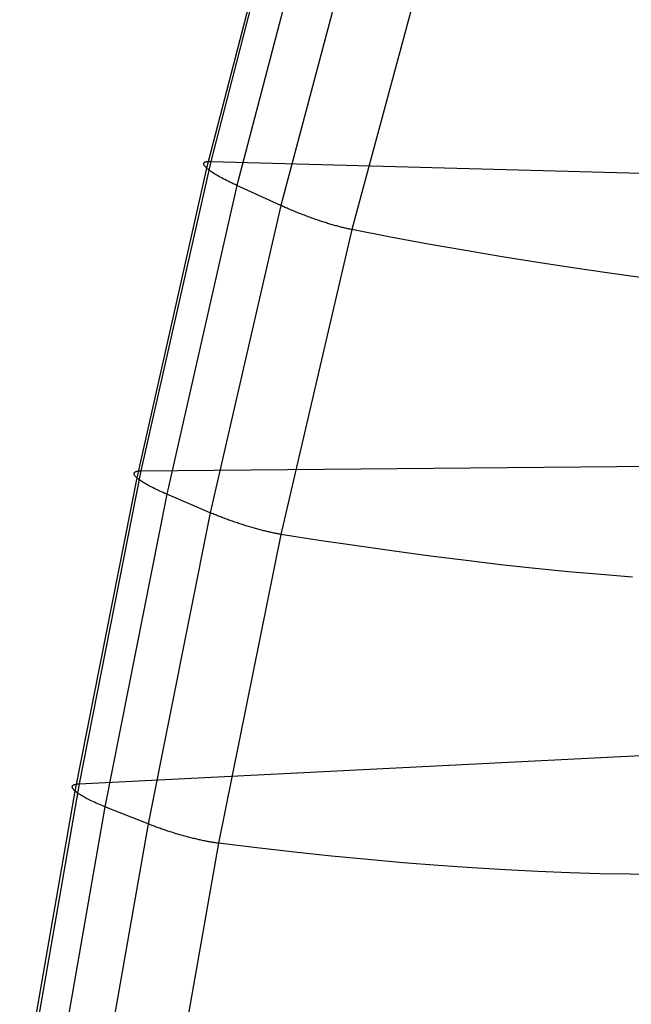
# Model space of a CAD drawing. Header units: millimetres. Extents: x 119 to 175.9, y -203.1 to -153.8.
# Tile 68 of 256: x 119.7 to 121.6, y -174 to -171. Entities that reach past the tile are written whole.
import ezdxf

# ---------------------------------------------------------------- set-up
doc = ezdxf.new("R2010")
doc.units = ezdxf.units.MM
doc.header["$MEASUREMENT"] = 0
doc.layers.add('Livello 03', color=5, linetype='Continuous', true_color=0x0000ff)

msp = doc.modelspace()

# ---------------------------------------------------------------- linework, layer by layer
at = {"layer": 'Livello 03'}
for p, q in [((120.5516, -170.4994, 59.1664), (120.3103, -171.4281, 58.7319)), ((120.5634, -170.479, 59.0124), (120.3227, -171.4076, 58.5814)), ((120.6451, -170.556, 59.2774), (120.4023, -171.4809, 58.8413)), ((120.7799, -170.6218, 59.342), (120.5354, -171.5416, 58.9057)), ((120.9975, -170.7031, 59.2927), (120.751, -171.6148, 58.8593)), ((120.3103, -171.4281, 58.7319), (120.0985, -172.3679, 58.306)), ((120.3227, -171.4076, 58.5814), (120.1112, -172.3468, 58.1583)), ((120.3016, -171.415, 58.673), (120.3017, -171.4139, 58.6663)), ((120.3017, -171.4161, 58.6797), (120.3016, -171.415, 58.673)), ((120.3017, -171.4139, 58.6663), (120.3021, -171.4129, 58.6596)), ((120.302, -171.4174, 58.6864), (120.3017, -171.4161, 58.6797)), ((120.3026, -171.4187, 58.6931), (120.302, -171.4174, 58.6864)), ((120.3021, -171.4129, 58.6596), (120.3026, -171.412, 58.6529)), ((120.3026, -171.412, 58.6529), (120.3034, -171.4112, 58.6462)), ((120.3033, -171.4201, 58.6997), (120.3026, -171.4187, 58.6931)), ((120.3043, -171.4215, 58.7062), (120.3033, -171.4201, 58.6997)), ((120.3034, -171.4112, 58.6462), (120.3044, -171.4104, 58.6395)), ((120.3055, -171.4231, 58.7128), (120.3043, -171.4215, 58.7062)), ((120.3044, -171.4104, 58.6395), (120.3056, -171.4098, 58.6328)), ((120.3069, -171.4247, 58.7192), (120.3055, -171.4231, 58.7128)), ((120.3056, -171.4098, 58.6328), (120.307, -171.4092, 58.6262)), ((120.3085, -171.4264, 58.7256), (120.3069, -171.4247, 58.7192)), ((120.307, -171.4092, 58.6262), (120.3086, -171.4087, 58.6196)), ((120.3103, -171.4281, 58.7319), (120.3085, -171.4264, 58.7256)), ((120.3086, -171.4087, 58.6196), (120.3104, -171.4083, 58.6131)), ((120.3123, -171.4299, 58.7382), (120.3103, -171.4281, 58.7319)), ((120.3104, -171.4083, 58.6131), (120.3125, -171.408, 58.6066)), ((120.3146, -171.4318, 58.7443), (120.3123, -171.4299, 58.7382)), ((120.3125, -171.408, 58.6066), (120.3147, -171.4077, 58.6002)), ((120.317, -171.4337, 58.7503), (120.3146, -171.4318, 58.7443)), ((120.3147, -171.4077, 58.6002), (120.3172, -171.4076, 58.5939)), ((120.3172, -171.4076, 58.5939), (120.3198, -171.4076, 58.5876)), ((120.3198, -171.4076, 58.5876), (120.3227, -171.4076, 58.5814)), ((120.3227, -171.4076, 58.5814), (122.6919, -171.4727, 53.6447)), ((120.3196, -171.4357, 58.7563), (120.317, -171.4337, 58.7503)), ((120.3225, -171.4377, 58.7621), (120.3196, -171.4357, 58.7563)), ((120.3255, -171.4398, 58.7678), (120.3225, -171.4377, 58.7621)), ((120.3287, -171.4419, 58.7734), (120.3255, -171.4398, 58.7678)), ((120.3321, -171.4441, 58.7789), (120.3287, -171.4419, 58.7734)), ((120.3357, -171.4464, 58.7842), (120.3321, -171.4441, 58.7789)), ((120.3395, -171.4486, 58.7894), (120.3357, -171.4464, 58.7842)), ((120.3434, -171.451, 58.7944), (120.3395, -171.4486, 58.7894)), ((120.3475, -171.4533, 58.7993), (120.3434, -171.451, 58.7944)), ((120.3518, -171.4557, 58.804), (120.3475, -171.4533, 58.7993)), ((120.3562, -171.4581, 58.8086), (120.3518, -171.4557, 58.804)), ((120.3608, -171.4606, 58.813), (120.3562, -171.4581, 58.8086)), ((120.3655, -171.4631, 58.8172), (120.3608, -171.4606, 58.813)), ((120.3704, -171.4656, 58.8212), (120.3655, -171.4631, 58.8172)), ((120.4023, -171.4809, 58.8413), (120.1895, -172.4177, 58.414)), ((120.3754, -171.4681, 58.825), (120.3704, -171.4656, 58.8212)), ((120.3806, -171.4706, 58.8287), (120.3754, -171.4681, 58.825)), ((120.3858, -171.4732, 58.8321), (120.3806, -171.4706, 58.8287)), ((120.3912, -171.4757, 58.8354), (120.3858, -171.4732, 58.8321)), ((120.3967, -171.4783, 58.8384), (120.3912, -171.4757, 58.8354)), ((120.4023, -171.4809, 58.8413), (120.3967, -171.4783, 58.8384)), ((120.5354, -171.5416, 58.9057), (120.4023, -171.4809, 58.8413)), ((120.5354, -171.5416, 58.9057), (120.3214, -172.4739, 58.4781)), ((120.5385, -171.543, 58.9071), (120.5354, -171.5416, 58.9057)), ((120.5416, -171.5444, 58.9085), (120.5385, -171.543, 58.9071)), ((120.5447, -171.5458, 58.9099), (120.5416, -171.5444, 58.9085)), ((120.5479, -171.5472, 58.9111), (120.5447, -171.5458, 58.9099)), ((120.5511, -171.5486, 58.9123), (120.5479, -171.5472, 58.9111)), ((120.5544, -171.55, 58.9135), (120.5511, -171.5486, 58.9123)), ((120.5577, -171.5515, 58.9146), (120.5544, -171.55, 58.9135)), ((120.561, -171.5529, 58.9156), (120.5577, -171.5515, 58.9146)), ((120.5644, -171.5543, 58.9166), (120.561, -171.5529, 58.9156)), ((120.5678, -171.5557, 58.9175), (120.5644, -171.5543, 58.9166)), ((120.5712, -171.5572, 58.9183), (120.5678, -171.5557, 58.9175)), ((120.5747, -171.5586, 58.9191), (120.5712, -171.5572, 58.9183)), ((120.5782, -171.5601, 58.9198), (120.5747, -171.5586, 58.9191)), ((120.5818, -171.5615, 58.9204), (120.5782, -171.5601, 58.9198)), ((120.5854, -171.5629, 58.921), (120.5818, -171.5615, 58.9204)), ((120.589, -171.5644, 58.9215), (120.5854, -171.5629, 58.921)), ((120.5926, -171.5658, 58.9219), (120.589, -171.5644, 58.9215)), ((120.5962, -171.5672, 58.9222), (120.5926, -171.5658, 58.9219)), ((120.5999, -171.5686, 58.9225), (120.5962, -171.5672, 58.9222)), ((120.6036, -171.57, 58.9227), (120.5999, -171.5686, 58.9225)), ((120.6073, -171.5714, 58.9228), (120.6036, -171.57, 58.9227)), ((120.611, -171.5728, 58.9228), (120.6073, -171.5714, 58.9228)), ((120.6147, -171.5742, 58.9227), (120.611, -171.5728, 58.9228)), ((120.6184, -171.5756, 58.9226), (120.6147, -171.5742, 58.9227)), ((120.6222, -171.577, 58.9224), (120.6184, -171.5756, 58.9226)), ((120.6259, -171.5783, 58.9221), (120.6222, -171.577, 58.9224)), ((120.6296, -171.5797, 58.9218), (120.6259, -171.5783, 58.9221)), ((120.6334, -171.581, 58.9213), (120.6296, -171.5797, 58.9218)), ((120.6371, -171.5823, 58.9208), (120.6334, -171.581, 58.9213)), ((120.6409, -171.5836, 58.9202), (120.6371, -171.5823, 58.9208)), ((120.6446, -171.5849, 58.9195), (120.6409, -171.5836, 58.9202)), ((120.6483, -171.5862, 58.9187), (120.6446, -171.5849, 58.9195)), ((120.652, -171.5874, 58.9179), (120.6483, -171.5862, 58.9187)), ((120.6557, -171.5887, 58.917), (120.652, -171.5874, 58.9179)), ((120.6594, -171.5899, 58.916), (120.6557, -171.5887, 58.917)), ((120.6631, -171.5911, 58.9149), (120.6594, -171.5899, 58.916)), ((120.6667, -171.5923, 58.9138), (120.6631, -171.5911, 58.9149)), ((120.6704, -171.5934, 58.9125), (120.6667, -171.5923, 58.9138)), ((120.674, -171.5946, 58.9112), (120.6704, -171.5934, 58.9125)), ((120.6775, -171.5957, 58.9099), (120.674, -171.5946, 58.9112)), ((120.6811, -171.5968, 58.9084), (120.6775, -171.5957, 58.9099)), ((120.6846, -171.5978, 58.9069), (120.6811, -171.5968, 58.9084)), ((120.6881, -171.5989, 58.9054), (120.6846, -171.5978, 58.9069)), ((120.6915, -171.5999, 58.9037), (120.6881, -171.5989, 58.9054)), ((120.6949, -171.6009, 58.902), (120.6915, -171.5999, 58.9037)), ((120.6983, -171.6019, 58.9002), (120.6949, -171.6009, 58.902)), ((120.7017, -171.6028, 58.8984), (120.6983, -171.6019, 58.9002)), ((120.705, -171.6037, 58.8965), (120.7017, -171.6028, 58.8984)), ((120.7082, -171.6046, 58.8945), (120.705, -171.6037, 58.8965)), ((120.7114, -171.6055, 58.8925), (120.7082, -171.6046, 58.8945)), ((120.7146, -171.6063, 58.8904), (120.7114, -171.6055, 58.8925)), ((120.7177, -171.6072, 58.8883), (120.7146, -171.6063, 58.8904)), ((120.7208, -171.6079, 58.8861), (120.7177, -171.6072, 58.8883)), ((120.7238, -171.6087, 58.8839), (120.7208, -171.6079, 58.8861)), ((120.7267, -171.6094, 58.8816), (120.7238, -171.6087, 58.8839)), ((120.7297, -171.6101, 58.8793), (120.7267, -171.6094, 58.8816)), ((120.7325, -171.6108, 58.8769), (120.7297, -171.6101, 58.8793)), ((120.7353, -171.6115, 58.8745), (120.7325, -171.6108, 58.8769)), ((120.7381, -171.6121, 58.8721), (120.7353, -171.6115, 58.8745)), ((120.7408, -171.6127, 58.8696), (120.7381, -171.6121, 58.8721)), ((120.7434, -171.6133, 58.867), (120.7408, -171.6127, 58.8696)), ((120.751, -171.6148, 58.8593), (120.5356, -172.5396, 58.4338)), ((120.746, -171.6138, 58.8645), (120.7434, -171.6133, 58.867)), ((120.7486, -171.6143, 58.8619), (120.746, -171.6138, 58.8645)), ((120.751, -171.6148, 58.8593), (120.7486, -171.6143, 58.8619)), ((120.868, -171.6372, 58.7306), (120.751, -171.6148, 58.8593)), ((120.983, -171.6585, 58.5992), (120.868, -171.6372, 58.7306)), ((121.0959, -171.6785, 58.4652), (120.983, -171.6585, 58.5992)), ((121.2067, -171.6973, 58.3287), (121.0959, -171.6785, 58.4652)), ((121.3152, -171.7148, 58.1897), (121.2067, -171.6973, 58.3287)), ((121.4215, -171.7311, 58.0482), (121.3152, -171.7148, 58.1897)), ((121.5254, -171.7461, 57.9045), (121.4215, -171.7311, 58.0482)), ((121.6268, -171.7598, 57.7584), (121.5254, -171.7461, 57.9045)), ((120.1112, -172.3468, 58.1583), (122.4776, -172.325, 53.3258)), ((120.1112, -172.3468, 58.1583), (119.9239, -173.2966, 57.747)), ((120.09, -172.3551, 58.2481), (120.0901, -172.354, 58.2415)), ((120.0901, -172.3562, 58.2547), (120.09, -172.3551, 58.2481)), ((120.0901, -172.354, 58.2415), (120.0905, -172.353, 58.2349)), ((120.0904, -172.3575, 58.2613), (120.0901, -172.3562, 58.2547)), ((120.0909, -172.3588, 58.2678), (120.0904, -172.3575, 58.2613)), ((120.0905, -172.353, 58.2349), (120.0911, -172.352, 58.2284)), ((120.0916, -172.3601, 58.2743), (120.0909, -172.3588, 58.2678)), ((120.0911, -172.352, 58.2284), (120.0918, -172.3512, 58.2218)), ((120.0918, -172.3512, 58.2218), (120.0928, -172.3504, 58.2152)), ((120.0928, -172.3504, 58.2152), (120.0941, -172.3497, 58.2087)), ((120.0941, -172.3497, 58.2087), (120.0955, -172.349, 58.2022)), ((120.0955, -172.349, 58.2022), (120.0971, -172.3485, 58.1957)), ((120.0971, -172.3485, 58.1957), (120.0989, -172.348, 58.1893)), ((120.0989, -172.348, 58.1893), (120.101, -172.3476, 58.183)), ((120.101, -172.3476, 58.183), (120.1032, -172.3473, 58.1767)), ((120.1032, -172.3473, 58.1767), (120.1057, -172.3471, 58.1705)), ((120.1057, -172.3471, 58.1705), (120.1083, -172.3469, 58.1644)), ((120.1083, -172.3469, 58.1644), (120.1112, -172.3468, 58.1583)), ((120.0985, -172.3679, 58.306), (119.911, -173.3187, 57.8926)), ((120.0926, -172.3616, 58.2807), (120.0916, -172.3601, 58.2743)), ((120.0937, -172.3631, 58.2872), (120.0926, -172.3616, 58.2807)), ((120.0951, -172.3646, 58.2935), (120.0937, -172.3631, 58.2872)), ((120.0967, -172.3662, 58.2998), (120.0951, -172.3646, 58.2935)), ((120.0985, -172.3679, 58.306), (120.0967, -172.3662, 58.2998)), ((120.1005, -172.3697, 58.3121), (120.0985, -172.3679, 58.306)), ((120.1027, -172.3715, 58.3182), (120.1005, -172.3697, 58.3121)), ((120.1051, -172.3733, 58.3241), (120.1027, -172.3715, 58.3182)), ((120.1077, -172.3752, 58.33), (120.1051, -172.3733, 58.3241)), ((120.1105, -172.3772, 58.3357), (120.1077, -172.3752, 58.33)), ((120.1134, -172.3791, 58.3414), (120.1105, -172.3772, 58.3357)), ((120.1166, -172.3812, 58.3469), (120.1134, -172.3791, 58.3414)), ((120.12, -172.3833, 58.3523), (120.1166, -172.3812, 58.3469)), ((120.1235, -172.3854, 58.3575), (120.12, -172.3833, 58.3523)), ((120.1272, -172.3875, 58.3626), (120.1235, -172.3854, 58.3575)), ((120.1311, -172.3897, 58.3676), (120.1272, -172.3875, 58.3626)), ((120.1352, -172.3919, 58.3724), (120.1311, -172.3897, 58.3676)), ((120.1895, -172.4177, 58.414), (120.0015, -173.3661, 57.9995)), ((120.1394, -172.3942, 58.3771), (120.1352, -172.3919, 58.3724)), ((120.1438, -172.3965, 58.3816), (120.1394, -172.3942, 58.3771)), ((120.1483, -172.3988, 58.3859), (120.1438, -172.3965, 58.3816)), ((120.153, -172.4011, 58.3901), (120.1483, -172.3988, 58.3859)), ((120.1579, -172.4034, 58.3941), (120.153, -172.4011, 58.3901)), ((120.1628, -172.4058, 58.3979), (120.1579, -172.4034, 58.3941)), ((120.1679, -172.4081, 58.4015), (120.1628, -172.4058, 58.3979)), ((120.1731, -172.4105, 58.4049), (120.1679, -172.4081, 58.4015)), ((120.1785, -172.4129, 58.4081), (120.1731, -172.4105, 58.4049)), ((120.1839, -172.4153, 58.4111), (120.1785, -172.4129, 58.4081)), ((120.1895, -172.4177, 58.414), (120.1839, -172.4153, 58.4111)), ((120.3214, -172.4739, 58.4781), (120.1895, -172.4177, 58.414)), ((120.3214, -172.4739, 58.4781), (120.1328, -173.4184, 58.0632)), ((120.3244, -172.4752, 58.4795), (120.3214, -172.4739, 58.4781)), ((120.3275, -172.4764, 58.4809), (120.3244, -172.4752, 58.4795)), ((120.3306, -172.4777, 58.4822), (120.3275, -172.4764, 58.4809)), ((120.3337, -172.479, 58.4835), (120.3306, -172.4777, 58.4822)), ((120.3369, -172.4803, 58.4847), (120.3337, -172.479, 58.4835)), ((120.3402, -172.4816, 58.4858), (120.3369, -172.4803, 58.4847)), ((120.3435, -172.4829, 58.4869), (120.3402, -172.4816, 58.4858)), ((120.3468, -172.4843, 58.488), (120.3435, -172.4829, 58.4869)), ((120.3501, -172.4856, 58.4889), (120.3468, -172.4843, 58.488)), ((120.3535, -172.4869, 58.4898), (120.3501, -172.4856, 58.4889)), ((120.3569, -172.4882, 58.4907), (120.3535, -172.4869, 58.4898)), ((120.3604, -172.4895, 58.4915), (120.3569, -172.4882, 58.4907)), ((120.3639, -172.4908, 58.4922), (120.3604, -172.4895, 58.4915)), ((120.3674, -172.4922, 58.4928), (120.3639, -172.4908, 58.4922)), ((120.3709, -172.4935, 58.4934), (120.3674, -172.4922, 58.4928)), ((120.3745, -172.4948, 58.4939), (120.3709, -172.4935, 58.4934)), ((120.3781, -172.4961, 58.4943), (120.3745, -172.4948, 58.4939)), ((120.3817, -172.4974, 58.4947), (120.3781, -172.4961, 58.4943)), ((120.3853, -172.4987, 58.4949), (120.3817, -172.4974, 58.4947)), ((120.389, -172.4999, 58.4951), (120.3853, -172.4987, 58.4949)), ((120.3927, -172.5012, 58.4953), (120.389, -172.4999, 58.4951)), ((120.3963, -172.5025, 58.4953), (120.3927, -172.5012, 58.4953)), ((120.4, -172.5038, 58.4953), (120.3963, -172.5025, 58.4953)), ((120.4037, -172.505, 58.4952), (120.4, -172.5038, 58.4953)), ((120.4074, -172.5062, 58.495), (120.4037, -172.505, 58.4952)), ((120.4112, -172.5075, 58.4947), (120.4074, -172.5062, 58.495)), ((120.4149, -172.5087, 58.4944), (120.4112, -172.5075, 58.4947)), ((120.4186, -172.5099, 58.494), (120.4149, -172.5087, 58.4944)), ((120.4223, -172.5111, 58.4935), (120.4186, -172.5099, 58.494)), ((120.426, -172.5123, 58.4929), (120.4223, -172.5111, 58.4935)), ((120.4297, -172.5134, 58.4923), (120.426, -172.5123, 58.4929)), ((120.4334, -172.5146, 58.4916), (120.4297, -172.5134, 58.4923)), ((120.4371, -172.5157, 58.4908), (120.4334, -172.5146, 58.4916)), ((120.4408, -172.5168, 58.4899), (120.4371, -172.5157, 58.4908)), ((120.4445, -172.5179, 58.4889), (120.4408, -172.5168, 58.4899)), ((120.4481, -172.5189, 58.4879), (120.4445, -172.5179, 58.4889)), ((120.4517, -172.52, 58.4868), (120.4481, -172.5189, 58.4879)), ((120.4553, -172.521, 58.4856), (120.4517, -172.52, 58.4868)), ((120.4589, -172.522, 58.4844), (120.4553, -172.521, 58.4856)), ((120.4625, -172.523, 58.4831), (120.4589, -172.522, 58.4844)), ((120.466, -172.524, 58.4817), (120.4625, -172.523, 58.4831)), ((120.4695, -172.5249, 58.4802), (120.466, -172.524, 58.4817)), ((120.4729, -172.5259, 58.4787), (120.4695, -172.5249, 58.4802)), ((120.4764, -172.5268, 58.4771), (120.4729, -172.5259, 58.4787)), ((120.4798, -172.5276, 58.4754), (120.4764, -172.5268, 58.4771)), ((120.4831, -172.5285, 58.4737), (120.4798, -172.5276, 58.4754)), ((120.4864, -172.5293, 58.4719), (120.4831, -172.5285, 58.4737)), ((120.4897, -172.5301, 58.4701), (120.4864, -172.5293, 58.4719)), ((120.4929, -172.5309, 58.4682), (120.4897, -172.5301, 58.4701)), ((120.4961, -172.5317, 58.4662), (120.4929, -172.5309, 58.4682)), ((120.4993, -172.5324, 58.4642), (120.4961, -172.5317, 58.4662)), ((120.5024, -172.5331, 58.4621), (120.4993, -172.5324, 58.4642)), ((120.5054, -172.5338, 58.46), (120.5024, -172.5331, 58.4621)), ((120.5084, -172.5344, 58.4578), (120.5054, -172.5338, 58.46)), ((120.5114, -172.5351, 58.4556), (120.5084, -172.5344, 58.4578)), ((120.5143, -172.5357, 58.4534), (120.5114, -172.5351, 58.4556)), ((120.5171, -172.5362, 58.4511), (120.5143, -172.5357, 58.4534)), ((120.5199, -172.5368, 58.4487), (120.5171, -172.5362, 58.4511)), ((120.5227, -172.5373, 58.4463), (120.5199, -172.5368, 58.4487)), ((120.5254, -172.5378, 58.4439), (120.5227, -172.5373, 58.4463)), ((120.528, -172.5383, 58.4414), (120.5254, -172.5378, 58.4439)), ((120.5306, -172.5387, 58.4389), (120.528, -172.5383, 58.4414)), ((120.5331, -172.5392, 58.4364), (120.5306, -172.5387, 58.4389)), ((120.5356, -172.5396, 58.4338), (120.5331, -172.5392, 58.4364)), ((120.5356, -172.5396, 58.4338), (120.3462, -173.4771, 58.0205)), ((120.652, -172.5578, 58.3082), (120.5356, -172.5396, 58.4338)), ((120.7666, -172.5749, 58.1799), (120.652, -172.5578, 58.3082)), ((120.8791, -172.5909, 58.0491), (120.7666, -172.5749, 58.1799)), ((120.9894, -172.6057, 57.9157), (120.8791, -172.5909, 58.0491)), ((121.0976, -172.6194, 57.7799), (120.9894, -172.6057, 57.9157)), ((121.2035, -172.6319, 57.6417), (121.0976, -172.6194, 57.7799)), ((121.307, -172.6431, 57.5012), (121.2035, -172.6319, 57.6417)), ((121.4081, -172.6531, 57.3584), (121.307, -172.6431, 57.5012)), ((121.5067, -172.6619, 57.2134), (121.4081, -172.6531, 57.3584)), ((121.6027, -172.6695, 57.0664), (121.5067, -172.6619, 57.2134)), ((119.9239, -173.2966, 57.747), (122.2891, -173.1778, 52.9922)), ((119.9239, -173.2966, 57.747), (119.7561, -174.2564, 57.3509)), ((119.9027, -173.3059, 57.8355), (119.9028, -173.3048, 57.829)), ((119.9027, -173.3071, 57.842), (119.9027, -173.3059, 57.8355)), ((119.903, -173.3083, 57.8485), (119.9027, -173.3071, 57.842)), ((119.9028, -173.3048, 57.829), (119.9032, -173.3037, 57.8225)), ((119.9035, -173.3096, 57.8549), (119.903, -173.3083, 57.8485)), ((119.9032, -173.3037, 57.8225), (119.9037, -173.3027, 57.816)), ((119.9042, -173.311, 57.8613), (119.9035, -173.3096, 57.8549)), ((119.9037, -173.3027, 57.816), (119.9045, -173.3018, 57.8095)), ((119.9052, -173.3124, 57.8677), (119.9042, -173.311, 57.8613)), ((119.9045, -173.3018, 57.8095), (119.9055, -173.3009, 57.8031)), ((119.9063, -173.3139, 57.874), (119.9052, -173.3124, 57.8677)), ((119.9055, -173.3009, 57.8031), (119.9067, -173.3002, 57.7966)), ((119.9076, -173.3155, 57.8803), (119.9063, -173.3139, 57.874)), ((119.9067, -173.3002, 57.7966), (119.9082, -173.2995, 57.7902)), ((119.9092, -173.3171, 57.8865), (119.9076, -173.3155, 57.8803)), ((119.9082, -173.2995, 57.7902), (119.9098, -173.2988, 57.7839)), ((119.9098, -173.2988, 57.7839), (119.9116, -173.2983, 57.7776)), ((119.9116, -173.2983, 57.7776), (119.9137, -173.2978, 57.7713)), ((119.9137, -173.2978, 57.7713), (119.9159, -173.2974, 57.7651)), ((119.9159, -173.2974, 57.7651), (119.9184, -173.297, 57.759)), ((119.9184, -173.297, 57.759), (119.921, -173.2968, 57.753)), ((119.921, -173.2968, 57.753), (119.9239, -173.2966, 57.747)), ((119.911, -173.3187, 57.8926), (119.7432, -174.2801, 57.495)), ((119.911, -173.3187, 57.8926), (119.9092, -173.3171, 57.8865)), ((119.913, -173.3204, 57.8987), (119.911, -173.3187, 57.8926)), ((119.9151, -173.3222, 57.9046), (119.913, -173.3204, 57.8987)), ((119.9175, -173.324, 57.9105), (119.9151, -173.3222, 57.9046)), ((119.9201, -173.3258, 57.9163), (119.9175, -173.324, 57.9105)), ((119.9229, -173.3277, 57.922), (119.9201, -173.3258, 57.9163)), ((119.9258, -173.3296, 57.9275), (119.9229, -173.3277, 57.922)), ((119.929, -173.3316, 57.933), (119.9258, -173.3296, 57.9275)), ((119.9323, -173.3336, 57.9383), (119.929, -173.3316, 57.933)), ((119.9359, -173.3356, 57.9435), (119.9323, -173.3336, 57.9383)), ((119.9395, -173.3377, 57.9486), (119.9359, -173.3356, 57.9435)), ((119.9434, -173.3398, 57.9535), (119.9395, -173.3377, 57.9486)), ((119.9475, -173.3419, 57.9583), (119.9434, -173.3398, 57.9535)), ((119.9517, -173.344, 57.9629), (119.9475, -173.3419, 57.9583)), ((119.956, -173.3462, 57.9673), (119.9517, -173.344, 57.9629)), ((120.0015, -173.3661, 57.9995), (119.8337, -174.3256, 57.601)), ((119.9605, -173.3484, 57.9716), (119.956, -173.3462, 57.9673)), ((119.9652, -173.3505, 57.9757), (119.9605, -173.3484, 57.9716)), ((119.97, -173.3527, 57.9797), (119.9652, -173.3505, 57.9757)), ((119.9749, -173.355, 57.9834), (119.97, -173.3527, 57.9797)), ((119.98, -173.3572, 57.987), (119.9749, -173.355, 57.9834)), ((119.9852, -173.3594, 57.9904), (119.98, -173.3572, 57.987)), ((119.9905, -173.3616, 57.9936), (119.9852, -173.3594, 57.9904)), ((119.9959, -173.3639, 57.9966), (119.9905, -173.3616, 57.9936)), ((120.0015, -173.3661, 57.9995), (119.9959, -173.3639, 57.9966)), ((120.1328, -173.4184, 58.0632), (120.0015, -173.3661, 57.9995)), ((120.1328, -173.4184, 58.0632), (119.9649, -174.3746, 57.6645)), ((120.1358, -173.4196, 58.0646), (120.1328, -173.4184, 58.0632)), ((120.1388, -173.4208, 58.066), (120.1358, -173.4196, 58.0646)), ((120.1419, -173.422, 58.0673), (120.1388, -173.4208, 58.066)), ((120.145, -173.4232, 58.0686), (120.1419, -173.422, 58.0673)), ((120.1482, -173.4244, 58.0698), (120.145, -173.4232, 58.0686)), ((120.1514, -173.4256, 58.071), (120.1482, -173.4244, 58.0698)), ((120.1547, -173.4268, 58.072), (120.1514, -173.4256, 58.071)), ((120.158, -173.428, 58.0731), (120.1547, -173.4268, 58.072)), ((120.1613, -173.4293, 58.0741), (120.158, -173.428, 58.0731)), ((120.1647, -173.4305, 58.075), (120.1613, -173.4293, 58.0741)), ((120.1681, -173.4317, 58.0758), (120.1647, -173.4305, 58.075)), ((120.1716, -173.4329, 58.0766), (120.1681, -173.4317, 58.0758)), ((120.175, -173.4341, 58.0773), (120.1716, -173.4329, 58.0766)), ((120.1785, -173.4353, 58.078), (120.175, -173.4341, 58.0773)), ((120.1821, -173.4365, 58.0785), (120.1785, -173.4353, 58.078)), ((120.1856, -173.4377, 58.079), (120.1821, -173.4365, 58.0785)), ((120.1892, -173.4389, 58.0795), (120.1856, -173.4377, 58.079)), ((120.1928, -173.4401, 58.0798), (120.1892, -173.4389, 58.0795)), ((120.1964, -173.4413, 58.0801), (120.1928, -173.4401, 58.0798)), ((120.2, -173.4424, 58.0803), (120.1964, -173.4413, 58.0801)), ((120.2037, -173.4436, 58.0805), (120.2, -173.4424, 58.0803)), ((120.2074, -173.4447, 58.0805), (120.2037, -173.4436, 58.0805)), ((120.2111, -173.4459, 58.0805), (120.2074, -173.4447, 58.0805)), ((120.2147, -173.447, 58.0804), (120.2111, -173.4459, 58.0805)), ((120.2184, -173.4481, 58.0803), (120.2147, -173.447, 58.0804)), ((120.2221, -173.4492, 58.08), (120.2184, -173.4481, 58.0803)), ((120.2258, -173.4503, 58.0797), (120.2221, -173.4492, 58.08)), ((120.2295, -173.4514, 58.0793), (120.2258, -173.4503, 58.0797)), ((120.2333, -173.4525, 58.0789), (120.2295, -173.4514, 58.0793)), ((120.237, -173.4535, 58.0783), (120.2333, -173.4525, 58.0789)), ((120.2406, -173.4546, 58.0777), (120.237, -173.4535, 58.0783)), ((120.2443, -173.4556, 58.077), (120.2406, -173.4546, 58.0777)), ((120.248, -173.4566, 58.0762), (120.2443, -173.4556, 58.077)), ((120.2517, -173.4576, 58.0754), (120.248, -173.4566, 58.0762)), ((120.2553, -173.4586, 58.0744), (120.2517, -173.4576, 58.0754)), ((120.2589, -173.4595, 58.0735), (120.2553, -173.4586, 58.0744)), ((120.2626, -173.4604, 58.0724), (120.2589, -173.4595, 58.0735)), ((120.2661, -173.4614, 58.0712), (120.2626, -173.4604, 58.0724)), ((120.2697, -173.4623, 58.07), (120.2661, -173.4614, 58.0712)), ((120.2733, -173.4631, 58.0687), (120.2697, -173.4623, 58.07)), ((120.2768, -173.464, 58.0674), (120.2733, -173.4631, 58.0687)), ((120.2803, -173.4648, 58.066), (120.2768, -173.464, 58.0674)), ((120.2837, -173.4656, 58.0645), (120.2803, -173.4648, 58.066)), ((120.2871, -173.4664, 58.0629), (120.2837, -173.4656, 58.0645)), ((120.3462, -173.4771, 58.0205), (120.1784, -174.4268, 57.6227)), ((120.2905, -173.4671, 58.0613), (120.2871, -173.4664, 58.0629)), ((120.2939, -173.4679, 58.0596), (120.2905, -173.4671, 58.0613)), ((120.2972, -173.4686, 58.0579), (120.2939, -173.4679, 58.0596)), ((120.3004, -173.4693, 58.0561), (120.2972, -173.4686, 58.0579)), ((120.3037, -173.47, 58.0542), (120.3004, -173.4693, 58.0561)), ((120.3068, -173.4706, 58.0523), (120.3037, -173.47, 58.0542)), ((120.31, -173.4712, 58.0503), (120.3068, -173.4706, 58.0523)), ((120.3131, -173.4718, 58.0483), (120.31, -173.4712, 58.0503)), ((120.3161, -173.4724, 58.0462), (120.3131, -173.4718, 58.0483)), ((120.3191, -173.473, 58.0441), (120.3161, -173.4724, 58.0462)), ((120.322, -173.4735, 58.0419), (120.3191, -173.473, 58.0441)), ((120.3249, -173.474, 58.0397), (120.322, -173.4735, 58.0419)), ((120.3278, -173.4745, 58.0374), (120.3249, -173.474, 58.0397)), ((120.3306, -173.4749, 58.0351), (120.3278, -173.4745, 58.0374)), ((120.3333, -173.4753, 58.0328), (120.3306, -173.4749, 58.0351)), ((120.336, -173.4757, 58.0304), (120.3333, -173.4753, 58.0328)), ((120.3386, -173.4761, 58.0279), (120.336, -173.4757, 58.0304)), ((120.3412, -173.4765, 58.0255), (120.3386, -173.4761, 58.0279)), ((120.3437, -173.4768, 58.023), (120.3412, -173.4765, 58.0255)), ((120.3462, -173.4771, 58.0205), (120.3437, -173.4768, 58.023)), ((120.4624, -173.4911, 57.8971), (120.3462, -173.4771, 58.0205)), ((120.5767, -173.504, 57.7711), (120.4624, -173.4911, 57.8971)), ((120.6889, -173.5159, 57.6426), (120.5767, -173.504, 57.7711)), ((120.7991, -173.5266, 57.5116), (120.6889, -173.5159, 57.6426)), ((120.9071, -173.5362, 57.3781), (120.7991, -173.5266, 57.5116)), ((121.0128, -173.5447, 57.2423), (120.9071, -173.5362, 57.3781)), ((121.1162, -173.552, 57.1042), (121.0128, -173.5447, 57.2423)), ((121.2171, -173.5582, 56.9638), (121.1162, -173.552, 57.1042)), ((121.3156, -173.5632, 56.8213), (121.2171, -173.5582, 56.9638)), ((121.4114, -173.567, 56.6767), (121.3156, -173.5632, 56.8213)), ((121.5047, -173.5697, 56.5301), (121.4114, -173.567, 56.6767)), ((121.5952, -173.5712, 56.3817), (121.5047, -173.5697, 56.5301)), ((121.6829, -173.5715, 56.2313), (121.5952, -173.5712, 56.3817))]:
    msp.add_line(p, q, dxfattribs=at)

doc.saveas('drawing.dxf')
